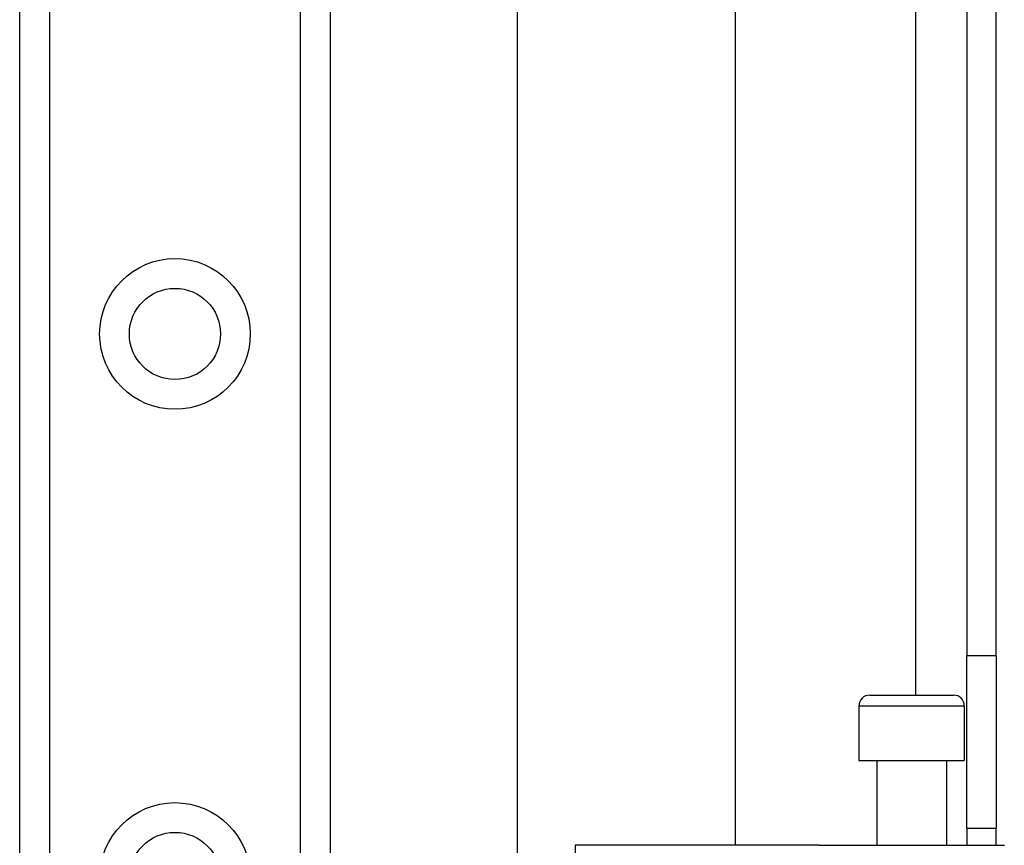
# Model space of a CAD drawing. Header units: inches. Extents: x 2.3 to 62.6, y 3.3 to 33.7.
# Tile 21 of 57: x 12.4 to 14.2, y 15.1 to 16.6. Entities that reach past the tile are written whole.
import ezdxf

# ---------------------------------------------------------------- set-up
doc = ezdxf.new("R2010")
doc.units = ezdxf.units.IN
doc.header["$MEASUREMENT"] = 0
doc.layers.add('Visible Edges(ANSI)', color=7, linetype='Continuous', lineweight=25)
doc.layers.add('Visible Tangent Edges(ANSI)', color=7, linetype='Continuous', lineweight=25)

msp = doc.modelspace()

# ---------------------------------------------------------------- linework, layer by layer
at = {"layer": 'Visible Edges(ANSI)'}
for p, q in [((12.4071, 10.7422), (12.4071, 24.191)), ((12.9691, 24.191), (12.9691, 10.7422)), ((13.308, 14.2501), (13.308, 20.6832)), ((13.7017, 19.8681), (13.7017, 15.0651)), ((14.1211, 19.5251), (14.1211, 15.4081)), ((14.1741, 15.4081), (14.1741, 19.5251)), ((14.1211, 15.0961), (14.1211, 15.4081)), ((14.1741, 15.4081), (14.1741, 15.0961)), ((13.9454, 15.3368), (14.0969, 15.3368)), ((13.9257, 15.3171), (13.9257, 15.2187)), ((14.1166, 15.3171), (14.1166, 15.2187)), ((13.9257, 15.2187), (14.1166, 15.2187)), ((13.9581, 15.2187), (13.9581, 15.0651)), ((14.0841, 15.2187), (14.0841, 15.0651)), ((14.1211, 15.0961), (14.1741, 15.0961)), ((14.1211, 15.0961), (14.1211, 15.0651)), ((14.1741, 15.0651), (14.1741, 15.0961)), ((13.6318, 15.0651), (13.4123, 15.0651)), ((13.7812, 15.0651), (13.6318, 15.0651)), ((13.8536, 15.0651), (13.7812, 15.0651)), ((13.8536, 15.0651), (14.189, 15.0651))]:
    msp.add_line(p, q, dxfattribs=at)
for centre in [(12.6881, 15.9902), (12.6881, 15.006)]:
    msp.add_circle(centre, 0.0825, dxfattribs=at)
for centre, start, end in [((13.9454, 15.3171), 90, 180), ((14.0969, 15.3171), 0, 90)]:
    msp.add_arc(centre, 0.0197, start, end, dxfattribs=at)
at = {"layer": 'Visible Tangent Edges(ANSI)'}
for p, q in [((12.461, 24.191), (12.461, 10.7422)), ((12.9153, 10.7422), (12.9153, 24.191)), ((14.0281, 19.5965), (14.0281, 15.3368)), ((14.1741, 15.4081), (14.1211, 15.4081)), ((14.1166, 15.3171), (13.9257, 15.3171)), ((13.4123, 15.0651), (13.4123, 14.764))]:
    msp.add_line(p, q, dxfattribs=at)
for centre in [(12.6881, 15.9902), (12.6881, 15.006)]:
    msp.add_circle(centre, 0.1363, dxfattribs=at)

doc.saveas('drawing.dxf')
